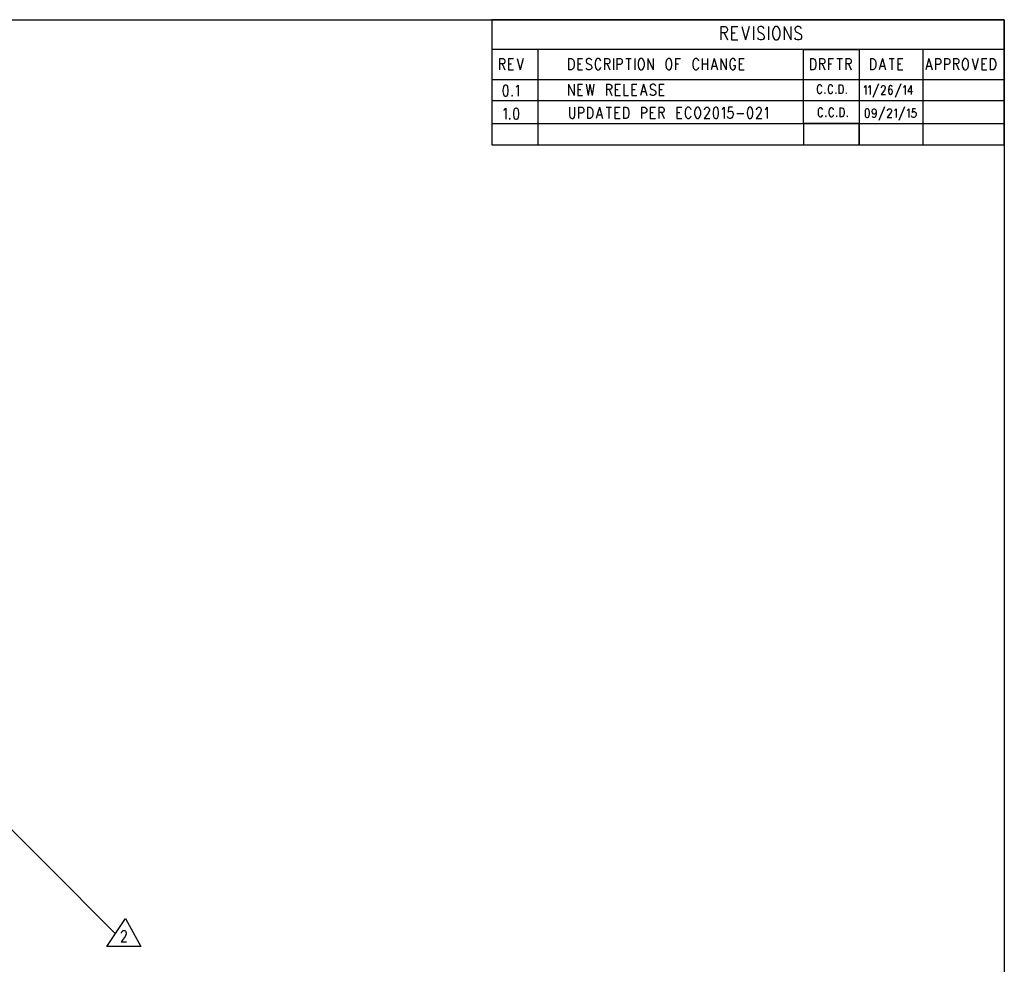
# Model space of a CAD drawing. Extents: x 11.9 to 28.1, y 10.8 to 21.2.
# Tile 33 of 33: x 22.3 to 28.1, y 15.7 to 21.2. Entities that reach past the tile are written whole.
import ezdxf

# ---------------------------------------------------------------- set-up
doc = ezdxf.new("R2010")
doc.units = 0
doc.header["$MEASUREMENT"] = 0
doc.layers.add('LAYNR1', color=2, linetype='Continuous')

msp = doc.modelspace()

# ---------------------------------------------------------------- linework, layer by layer
at = {"layer": 'LAYNR1'}
for points in [[(11.892, 21.199), (28.093, 21.199)], [(28.093, 21.199), (25.093, 21.199)], [(25.093, 21.199), (25.093, 20.466)], [(26.434, 21.159), (26.434, 21.081)], [(26.434, 21.159), (26.458, 21.159)], [(26.458, 21.159), (26.466, 21.156)], [(26.496, 21.159), (26.496, 21.081)], [(26.496, 21.159), (26.532, 21.159)], [(26.556, 21.159), (26.578, 21.081)], [(26.6, 21.159), (26.578, 21.081)], [(26.624, 21.159), (26.624, 21.081)], [(26.663, 21.159), (26.654, 21.156)], [(26.674, 21.159), (26.663, 21.159)], [(26.682, 21.156), (26.674, 21.159)], [(26.712, 21.159), (26.712, 21.081)], [(26.753, 21.159), (26.747, 21.156)], [(26.764, 21.159), (26.753, 21.159)], [(26.769, 21.156), (26.764, 21.159)], [(26.804, 21.159), (26.804, 21.081)], [(26.804, 21.159), (26.843, 21.081)], [(26.843, 21.159), (26.843, 21.081)], [(26.881, 21.159), (26.873, 21.156)], [(26.892, 21.159), (26.881, 21.159)], [(26.9, 21.156), (26.892, 21.159)], [(28.093, 21.199), (28.093, 10.799)], [(28.093, 20.466), (28.093, 21.199)], [(26.458, 21.122), (26.434, 21.122)], [(26.453, 21.122), (26.472, 21.081)], [(26.466, 21.126), (26.458, 21.122)], [(26.466, 21.156), (26.469, 21.152)], [(26.469, 21.129), (26.466, 21.126)], [(26.469, 21.152), (26.472, 21.144)], [(26.472, 21.137), (26.469, 21.129)], [(26.472, 21.144), (26.472, 21.137)], [(26.496, 21.122), (26.518, 21.122)], [(26.654, 21.156), (26.649, 21.148)], [(26.649, 21.148), (26.649, 21.141)], [(26.649, 21.141), (26.652, 21.133)], [(26.652, 21.133), (26.654, 21.129)], [(26.654, 21.129), (26.66, 21.126)], [(26.66, 21.126), (26.676, 21.118)], [(26.676, 21.118), (26.682, 21.114)], [(26.687, 21.148), (26.682, 21.156)], [(26.682, 21.114), (26.684, 21.111)], [(26.684, 21.111), (26.687, 21.103)], [(26.687, 21.103), (26.687, 21.092)], [(26.739, 21.141), (26.736, 21.129)], [(26.736, 21.129), (26.736, 21.111)], [(26.736, 21.111), (26.739, 21.099)], [(26.742, 21.148), (26.739, 21.141)], [(26.747, 21.156), (26.742, 21.148)], [(26.774, 21.148), (26.769, 21.156)], [(26.777, 21.141), (26.774, 21.148)], [(26.78, 21.129), (26.777, 21.141)], [(26.777, 21.099), (26.78, 21.111)], [(26.78, 21.111), (26.78, 21.129)], [(26.873, 21.156), (26.867, 21.148)], [(26.867, 21.148), (26.867, 21.141)], [(26.867, 21.141), (26.87, 21.133)], [(26.87, 21.133), (26.873, 21.129)], [(26.873, 21.129), (26.878, 21.126)], [(26.878, 21.126), (26.894, 21.118)], [(26.894, 21.118), (26.9, 21.114)], [(26.905, 21.148), (26.9, 21.156)], [(26.9, 21.114), (26.903, 21.111)], [(26.903, 21.111), (26.905, 21.103)], [(26.905, 21.103), (26.905, 21.092)], [(26.496, 21.081), (26.532, 21.081)], [(26.654, 21.084), (26.649, 21.092)], [(26.663, 21.081), (26.654, 21.084)], [(26.674, 21.081), (26.663, 21.081)], [(26.682, 21.084), (26.674, 21.081)], [(26.687, 21.092), (26.682, 21.084)], [(26.739, 21.099), (26.742, 21.092)], [(26.742, 21.092), (26.747, 21.084)], [(26.747, 21.084), (26.753, 21.081)], [(26.753, 21.081), (26.764, 21.081)], [(26.764, 21.081), (26.769, 21.084)], [(26.769, 21.084), (26.774, 21.092)], [(26.774, 21.092), (26.777, 21.099)], [(26.873, 21.084), (26.867, 21.092)], [(26.881, 21.081), (26.873, 21.084)], [(26.892, 21.081), (26.881, 21.081)], [(26.9, 21.084), (26.892, 21.081)], [(26.905, 21.092), (26.9, 21.084)], [(28.093, 21.024), (25.093, 21.024)], [(25.093, 21.024), (25.093, 20.849)], [(25.389, 21.024), (25.362, 21.024)], [(25.362, 21.024), (25.362, 20.591)], [(25.362, 21.024), (25.362, 20.466)], [(26.917, 20.591), (26.917, 21.024)], [(26.917, 21.024), (27.243, 21.024)], [(27.243, 21.024), (27.243, 20.466)], [(27.618, 20.466), (27.618, 21.024)], [(28.093, 20.599), (28.093, 21.024)], [(25.138, 20.971), (25.138, 20.906)], [(25.138, 20.971), (25.158, 20.971), (25.165, 20.968)], [(25.165, 20.943), (25.158, 20.94), (25.138, 20.94)], [(25.153, 20.94), (25.169, 20.906)], [(25.165, 20.968), (25.167, 20.965), (25.169, 20.959), (25.169, 20.952), (25.167, 20.946), (25.165, 20.943)], [(25.19, 20.971), (25.19, 20.906)], [(25.19, 20.971), (25.219, 20.971)], [(25.19, 20.94), (25.208, 20.94)], [(25.24, 20.971), (25.258, 20.906)], [(25.276, 20.971), (25.258, 20.906)], [(25.542, 20.971), (25.542, 20.906)], [(25.542, 20.971), (25.558, 20.971), (25.565, 20.968)], [(25.574, 20.931), (25.572, 20.921), (25.57, 20.915), (25.565, 20.909), (25.558, 20.906)], [(25.565, 20.968), (25.57, 20.962)], [(25.57, 20.962), (25.572, 20.956)], [(25.572, 20.956), (25.574, 20.946), (25.574, 20.931)], [(25.595, 20.971), (25.595, 20.906)], [(25.595, 20.971), (25.624, 20.971)], [(25.595, 20.94), (25.613, 20.94)], [(25.649, 20.968), (25.645, 20.962)], [(25.645, 20.962), (25.645, 20.956)], [(25.645, 20.956), (25.647, 20.949)], [(25.647, 20.949), (25.649, 20.946), (25.654, 20.943)], [(25.672, 20.968), (25.665, 20.971), (25.656, 20.971), (25.649, 20.968)], [(25.654, 20.943), (25.667, 20.937)], [(25.667, 20.937), (25.672, 20.934), (25.674, 20.931)], [(25.677, 20.962), (25.672, 20.968)], [(25.674, 20.931), (25.677, 20.924)], [(25.699, 20.956), (25.697, 20.946), (25.697, 20.931)], [(25.697, 20.931), (25.699, 20.921), (25.702, 20.915), (25.706, 20.909), (25.711, 20.906)], [(25.702, 20.962), (25.699, 20.956)], [(25.706, 20.968), (25.702, 20.962)], [(25.724, 20.968), (25.72, 20.971), (25.711, 20.971), (25.706, 20.968)], [(25.729, 20.962), (25.724, 20.968)], [(25.731, 20.956), (25.729, 20.962)], [(25.752, 20.971), (25.752, 20.906)], [(25.752, 20.971), (25.772, 20.971), (25.779, 20.968)], [(25.779, 20.943), (25.772, 20.94), (25.752, 20.94)], [(25.767, 20.94), (25.783, 20.906)], [(25.779, 20.968), (25.781, 20.965), (25.783, 20.959), (25.783, 20.952), (25.781, 20.946), (25.779, 20.943)], [(25.804, 20.971), (25.804, 20.906)], [(25.824, 20.971), (25.824, 20.906)], [(25.824, 20.971), (25.845, 20.971), (25.852, 20.968)], [(25.845, 20.937), (25.824, 20.937)], [(25.854, 20.943), (25.852, 20.94), (25.845, 20.937)], [(25.852, 20.968), (25.854, 20.965), (25.856, 20.959), (25.856, 20.949)], [(25.856, 20.949), (25.854, 20.943)], [(25.877, 20.971), (25.908, 20.971)], [(25.892, 20.971), (25.892, 20.906)], [(25.929, 20.971), (25.929, 20.906)], [(25.952, 20.956), (25.949, 20.946), (25.949, 20.931)], [(25.949, 20.931), (25.952, 20.921), (25.954, 20.915), (25.958, 20.909), (25.963, 20.906)], [(25.954, 20.962), (25.952, 20.956)], [(25.958, 20.968), (25.954, 20.962)], [(25.963, 20.971), (25.958, 20.968)], [(25.977, 20.968), (25.972, 20.971), (25.963, 20.971)], [(25.972, 20.906), (25.977, 20.909), (25.981, 20.915), (25.983, 20.921), (25.986, 20.931)], [(25.981, 20.962), (25.977, 20.968)], [(25.983, 20.956), (25.981, 20.962)], [(25.986, 20.931), (25.986, 20.946), (25.983, 20.956)], [(26.006, 20.971), (26.006, 20.906)], [(26.006, 20.971), (26.038, 20.906)], [(26.038, 20.971), (26.038, 20.906)], [(26.113, 20.956), (26.111, 20.946), (26.111, 20.931)], [(26.111, 20.931), (26.113, 20.921), (26.115, 20.915), (26.12, 20.909), (26.124, 20.906)], [(26.115, 20.962), (26.113, 20.956)], [(26.12, 20.968), (26.115, 20.962)], [(26.124, 20.971), (26.12, 20.968)], [(26.138, 20.968), (26.133, 20.971), (26.124, 20.971)], [(26.133, 20.906), (26.138, 20.909), (26.142, 20.915), (26.145, 20.921), (26.147, 20.931)], [(26.142, 20.962), (26.138, 20.968)], [(26.145, 20.956), (26.142, 20.962)], [(26.147, 20.931), (26.147, 20.946), (26.145, 20.956)], [(26.167, 20.971), (26.167, 20.906)], [(26.167, 20.971), (26.197, 20.971)], [(26.167, 20.94), (26.186, 20.94)], [(26.272, 20.956), (26.27, 20.946), (26.27, 20.931)], [(26.27, 20.931), (26.272, 20.921), (26.274, 20.915), (26.279, 20.909), (26.283, 20.906)], [(26.274, 20.962), (26.272, 20.956)], [(26.279, 20.968), (26.274, 20.962)], [(26.297, 20.968), (26.292, 20.971), (26.283, 20.971), (26.279, 20.968)], [(26.302, 20.962), (26.297, 20.968)], [(26.304, 20.956), (26.302, 20.962)], [(26.324, 20.971), (26.324, 20.906)], [(26.324, 20.94), (26.356, 20.94)], [(26.356, 20.971), (26.356, 20.906)], [(26.395, 20.971), (26.377, 20.906)], [(26.383, 20.927), (26.406, 20.927)], [(26.395, 20.971), (26.413, 20.906)], [(26.433, 20.971), (26.433, 20.906)], [(26.433, 20.971), (26.465, 20.906)], [(26.465, 20.971), (26.465, 20.906)], [(26.488, 20.956), (26.486, 20.946), (26.486, 20.931)], [(26.486, 20.931), (26.488, 20.921), (26.49, 20.915), (26.495, 20.909), (26.499, 20.906)], [(26.49, 20.962), (26.488, 20.956)], [(26.495, 20.968), (26.49, 20.962)], [(26.513, 20.968), (26.508, 20.971), (26.499, 20.971), (26.495, 20.968)], [(26.508, 20.906), (26.513, 20.909), (26.517, 20.915), (26.52, 20.921), (26.52, 20.931)], [(26.508, 20.931), (26.52, 20.931)], [(26.517, 20.962), (26.513, 20.968)], [(26.52, 20.956), (26.517, 20.962)], [(26.54, 20.971), (26.54, 20.906)], [(26.54, 20.971), (26.57, 20.971)], [(26.54, 20.94), (26.558, 20.94)], [(26.958, 20.971), (26.958, 20.906)], [(26.958, 20.971), (26.974, 20.971), (26.981, 20.968)], [(26.99, 20.931), (26.988, 20.921), (26.986, 20.915), (26.981, 20.909), (26.974, 20.906)], [(26.981, 20.968), (26.986, 20.962)], [(26.986, 20.962), (26.988, 20.956)], [(26.988, 20.956), (26.99, 20.946), (26.99, 20.931)], [(27.011, 20.971), (27.011, 20.906)], [(27.011, 20.971), (27.031, 20.971), (27.038, 20.968)], [(27.038, 20.943), (27.031, 20.94), (27.011, 20.94)], [(27.027, 20.94), (27.043, 20.906)], [(27.038, 20.968), (27.04, 20.965), (27.043, 20.959), (27.043, 20.952), (27.04, 20.946), (27.038, 20.943)], [(27.063, 20.971), (27.063, 20.906)], [(27.063, 20.971), (27.093, 20.971)], [(27.063, 20.94), (27.081, 20.94)], [(27.113, 20.971), (27.145, 20.971)], [(27.129, 20.971), (27.129, 20.906)], [(27.165, 20.971), (27.165, 20.906)], [(27.165, 20.971), (27.186, 20.971), (27.193, 20.968)], [(27.193, 20.943), (27.186, 20.94), (27.165, 20.94)], [(27.181, 20.94), (27.197, 20.906)], [(27.193, 20.968), (27.195, 20.965), (27.197, 20.959), (27.197, 20.952), (27.195, 20.946), (27.193, 20.943)], [(27.309, 20.971), (27.309, 20.906)], [(27.309, 20.971), (27.324, 20.971), (27.331, 20.968)], [(27.34, 20.931), (27.338, 20.921), (27.336, 20.915), (27.331, 20.909), (27.324, 20.906)], [(27.331, 20.968), (27.336, 20.962)], [(27.336, 20.962), (27.338, 20.956)], [(27.338, 20.956), (27.34, 20.946), (27.34, 20.931)], [(27.379, 20.971), (27.361, 20.906)], [(27.368, 20.927), (27.39, 20.927)], [(27.379, 20.971), (27.397, 20.906)], [(27.418, 20.971), (27.449, 20.971)], [(27.434, 20.971), (27.434, 20.906)], [(27.47, 20.971), (27.47, 20.906)], [(27.47, 20.971), (27.499, 20.971)], [(27.47, 20.94), (27.488, 20.94)], [(27.652, 20.971), (27.633, 20.906)], [(27.64, 20.927), (27.663, 20.927)], [(27.652, 20.971), (27.67, 20.906)], [(27.69, 20.971), (27.69, 20.906)], [(27.69, 20.971), (27.711, 20.971), (27.718, 20.968)], [(27.711, 20.937), (27.69, 20.937)], [(27.72, 20.943), (27.718, 20.94), (27.711, 20.937)], [(27.718, 20.968), (27.72, 20.965), (27.722, 20.959), (27.722, 20.949)], [(27.722, 20.949), (27.72, 20.943)], [(27.743, 20.971), (27.743, 20.906)], [(27.743, 20.971), (27.763, 20.971), (27.77, 20.968)], [(27.763, 20.937), (27.743, 20.937)], [(27.772, 20.943), (27.77, 20.94), (27.763, 20.937)], [(27.77, 20.968), (27.772, 20.965), (27.774, 20.959), (27.774, 20.949)], [(27.774, 20.949), (27.772, 20.943)], [(27.795, 20.971), (27.795, 20.906)], [(27.795, 20.971), (27.815, 20.971), (27.822, 20.968)], [(27.822, 20.943), (27.815, 20.94), (27.795, 20.94)], [(27.811, 20.94), (27.827, 20.906)], [(27.822, 20.968), (27.824, 20.965), (27.827, 20.959), (27.827, 20.952), (27.824, 20.946), (27.822, 20.943)], [(27.849, 20.956), (27.847, 20.946), (27.847, 20.931)], [(27.847, 20.931), (27.849, 20.921), (27.852, 20.915), (27.856, 20.909), (27.861, 20.906)], [(27.852, 20.962), (27.849, 20.956)], [(27.856, 20.968), (27.852, 20.962)], [(27.861, 20.971), (27.856, 20.968)], [(27.874, 20.968), (27.87, 20.971), (27.861, 20.971)], [(27.87, 20.906), (27.874, 20.909), (27.879, 20.915), (27.881, 20.921), (27.883, 20.931)], [(27.879, 20.962), (27.874, 20.968)], [(27.881, 20.956), (27.879, 20.962)], [(27.883, 20.931), (27.883, 20.946), (27.881, 20.956)], [(27.904, 20.971), (27.922, 20.906)], [(27.94, 20.971), (27.922, 20.906)], [(27.961, 20.971), (27.961, 20.906)], [(27.961, 20.971), (27.99, 20.971)], [(27.961, 20.94), (27.979, 20.94)], [(28.011, 20.971), (28.011, 20.906)], [(28.011, 20.971), (28.027, 20.971), (28.034, 20.968)], [(28.043, 20.931), (28.04, 20.921), (28.038, 20.915), (28.034, 20.909), (28.027, 20.906)], [(28.034, 20.968), (28.038, 20.962)], [(28.038, 20.962), (28.04, 20.956)], [(28.04, 20.956), (28.043, 20.946), (28.043, 20.931)], [(25.19, 20.906), (25.219, 20.906)], [(25.558, 20.906), (25.542, 20.906)], [(25.595, 20.906), (25.624, 20.906)], [(25.656, 20.906), (25.649, 20.909), (25.645, 20.915)], [(25.665, 20.906), (25.656, 20.906)], [(25.677, 20.924), (25.677, 20.915), (25.672, 20.909), (25.665, 20.906)], [(25.711, 20.906), (25.72, 20.906)], [(25.72, 20.906), (25.724, 20.909), (25.729, 20.915), (25.731, 20.921)], [(25.963, 20.906), (25.972, 20.906)], [(26.124, 20.906), (26.133, 20.906)], [(26.283, 20.906), (26.292, 20.906)], [(26.292, 20.906), (26.297, 20.909), (26.302, 20.915), (26.304, 20.921)], [(26.499, 20.906), (26.508, 20.906)], [(26.54, 20.906), (26.57, 20.906)], [(26.974, 20.906), (26.958, 20.906)], [(27.324, 20.906), (27.309, 20.906)], [(27.47, 20.906), (27.499, 20.906)], [(27.861, 20.906), (27.87, 20.906)], [(27.961, 20.906), (27.99, 20.906)], [(28.027, 20.906), (28.011, 20.906)], [(25.093, 20.849), (28.093, 20.849)], [(25.164, 20.813), (25.16, 20.804), (25.157, 20.788)], [(25.171, 20.816), (25.164, 20.813)], [(25.183, 20.813), (25.176, 20.816), (25.171, 20.816)], [(25.189, 20.788), (25.187, 20.804), (25.183, 20.813)], [(25.239, 20.807), (25.246, 20.816), (25.246, 20.751)], [(25.542, 20.821), (25.542, 20.756)], [(25.542, 20.821), (25.574, 20.756)], [(25.574, 20.821), (25.574, 20.756)], [(25.595, 20.821), (25.595, 20.756)], [(25.595, 20.821), (25.624, 20.821)], [(25.645, 20.821), (25.656, 20.756)], [(25.667, 20.821), (25.656, 20.756)], [(25.667, 20.821), (25.679, 20.756)], [(25.69, 20.821), (25.679, 20.756)], [(25.763, 20.821), (25.763, 20.756)], [(25.763, 20.821), (25.783, 20.821), (25.79, 20.818)], [(25.79, 20.818), (25.792, 20.815), (25.795, 20.809), (25.795, 20.802), (25.792, 20.796), (25.79, 20.793)], [(25.815, 20.821), (25.815, 20.756)], [(25.815, 20.821), (25.845, 20.821)], [(25.865, 20.821), (25.865, 20.756)], [(25.913, 20.821), (25.913, 20.756)], [(25.913, 20.821), (25.942, 20.821)], [(25.981, 20.821), (25.963, 20.756)], [(25.981, 20.821), (25.999, 20.756)], [(26.024, 20.818), (26.02, 20.812)], [(26.02, 20.812), (26.02, 20.806)], [(26.047, 20.818), (26.04, 20.821), (26.031, 20.821), (26.024, 20.818)], [(26.052, 20.812), (26.047, 20.818)], [(26.072, 20.821), (26.072, 20.756)], [(26.072, 20.821), (26.102, 20.821)], [(27.005, 20.816), (27.001, 20.811)], [(27.008, 20.818), (27.005, 20.816)], [(27.016, 20.818), (27.008, 20.818)], [(27.019, 20.816), (27.016, 20.818)], [(27.023, 20.811), (27.019, 20.816)], [(27.068, 20.816), (27.065, 20.811)], [(27.072, 20.818), (27.068, 20.816)], [(27.079, 20.818), (27.072, 20.818)], [(27.083, 20.816), (27.079, 20.818)], [(27.087, 20.811), (27.083, 20.816)], [(27.125, 20.818), (27.125, 20.766)], [(27.125, 20.818), (27.138, 20.818)], [(27.138, 20.818), (27.143, 20.816)], [(27.143, 20.816), (27.147, 20.811)], [(27.276, 20.806), (27.282, 20.813)], [(27.282, 20.813), (27.282, 20.761)], [(27.302, 20.806), (27.307, 20.813)], [(27.307, 20.813), (27.307, 20.761)], [(27.356, 20.823), (27.323, 20.743)], [(27.378, 20.811), (27.382, 20.813)], [(27.382, 20.813), (27.389, 20.813)], [(27.389, 20.813), (27.392, 20.811)], [(27.425, 20.813), (27.42, 20.811)], [(27.429, 20.813), (27.425, 20.813)], [(27.434, 20.811), (27.429, 20.813)], [(27.487, 20.823), (27.454, 20.743)], [(27.507, 20.806), (27.513, 20.813)], [(27.513, 20.813), (27.513, 20.761)], [(27.547, 20.813), (27.529, 20.778)], [(27.547, 20.813), (27.547, 20.761)], [(28.093, 20.849), (28.093, 20.724)], [(25.157, 20.788), (25.157, 20.779), (25.16, 20.763)], [(25.16, 20.763), (25.164, 20.754), (25.171, 20.751)], [(25.176, 20.751), (25.183, 20.754), (25.187, 20.763)], [(25.187, 20.763), (25.189, 20.779), (25.189, 20.788)], [(25.212, 20.757), (25.21, 20.754), (25.212, 20.751)], [(25.212, 20.751), (25.214, 20.754), (25.212, 20.757)], [(25.235, 20.804), (25.239, 20.807)], [(25.595, 20.79), (25.613, 20.79)], [(25.595, 20.756), (25.624, 20.756)], [(25.79, 20.793), (25.783, 20.79), (25.763, 20.79)], [(25.779, 20.79), (25.795, 20.756)], [(25.815, 20.79), (25.833, 20.79)], [(25.815, 20.756), (25.845, 20.756)], [(25.865, 20.756), (25.892, 20.756)], [(25.913, 20.79), (25.931, 20.79)], [(25.913, 20.756), (25.942, 20.756)], [(25.97, 20.778), (25.993, 20.778)], [(26.02, 20.806), (26.022, 20.799)], [(26.031, 20.756), (26.024, 20.759), (26.02, 20.765)], [(26.022, 20.799), (26.024, 20.796), (26.029, 20.793)], [(26.029, 20.793), (26.042, 20.787)], [(26.04, 20.756), (26.031, 20.756)], [(26.052, 20.774), (26.052, 20.765), (26.047, 20.759), (26.04, 20.756)], [(26.042, 20.787), (26.047, 20.784), (26.049, 20.781)], [(26.049, 20.781), (26.052, 20.774)], [(26.072, 20.79), (26.09, 20.79)], [(26.072, 20.756), (26.102, 20.756)], [(26.999, 20.806), (26.997, 20.798)], [(26.997, 20.798), (26.997, 20.786)], [(26.997, 20.786), (26.999, 20.778)], [(27.001, 20.811), (26.999, 20.806)], [(26.999, 20.778), (27.001, 20.773)], [(27.001, 20.773), (27.005, 20.768)], [(27.005, 20.768), (27.008, 20.766)], [(27.008, 20.766), (27.016, 20.766)], [(27.016, 20.766), (27.019, 20.768)], [(27.019, 20.768), (27.023, 20.773)], [(27.025, 20.806), (27.023, 20.811)], [(27.023, 20.773), (27.025, 20.778)], [(27.043, 20.771), (27.041, 20.768)], [(27.041, 20.768), (27.043, 20.766)], [(27.045, 20.768), (27.043, 20.771)], [(27.043, 20.766), (27.045, 20.768)], [(27.063, 20.806), (27.061, 20.798)], [(27.061, 20.798), (27.061, 20.786)], [(27.061, 20.786), (27.063, 20.778)], [(27.065, 20.811), (27.063, 20.806)], [(27.063, 20.778), (27.065, 20.773)], [(27.065, 20.773), (27.068, 20.768)], [(27.068, 20.768), (27.072, 20.766)], [(27.072, 20.766), (27.079, 20.766)], [(27.079, 20.766), (27.083, 20.768)], [(27.083, 20.768), (27.087, 20.773)], [(27.088, 20.806), (27.087, 20.811)], [(27.087, 20.773), (27.088, 20.778)], [(27.107, 20.771), (27.105, 20.768)], [(27.105, 20.768), (27.107, 20.766)], [(27.108, 20.768), (27.107, 20.771)], [(27.107, 20.766), (27.108, 20.768)], [(27.138, 20.766), (27.125, 20.766)], [(27.143, 20.768), (27.138, 20.766)], [(27.147, 20.773), (27.143, 20.768)], [(27.147, 20.811), (27.148, 20.806)], [(27.148, 20.778), (27.147, 20.773)], [(27.148, 20.806), (27.15, 20.798)], [(27.15, 20.786), (27.148, 20.778)], [(27.15, 20.798), (27.15, 20.786)], [(27.168, 20.771), (27.167, 20.768)], [(27.167, 20.768), (27.168, 20.766)], [(27.17, 20.768), (27.168, 20.771)], [(27.168, 20.766), (27.17, 20.768)], [(27.272, 20.803), (27.276, 20.806)], [(27.298, 20.803), (27.302, 20.806)], [(27.391, 20.786), (27.372, 20.761)], [(27.372, 20.761), (27.398, 20.761)], [(27.374, 20.803), (27.376, 20.808)], [(27.374, 20.801), (27.374, 20.803)], [(27.376, 20.808), (27.378, 20.811)], [(27.394, 20.793), (27.391, 20.786)], [(27.392, 20.811), (27.394, 20.808)], [(27.394, 20.808), (27.396, 20.803)], [(27.396, 20.798), (27.394, 20.793)], [(27.396, 20.803), (27.396, 20.798)], [(27.416, 20.803), (27.414, 20.791)], [(27.414, 20.791), (27.414, 20.778)], [(27.416, 20.786), (27.414, 20.778)], [(27.414, 20.778), (27.416, 20.768)], [(27.42, 20.811), (27.416, 20.803)], [(27.42, 20.791), (27.416, 20.786)], [(27.416, 20.768), (27.42, 20.763)], [(27.425, 20.793), (27.42, 20.791)], [(27.42, 20.763), (27.425, 20.761)], [(27.427, 20.793), (27.425, 20.793)], [(27.425, 20.761), (27.427, 20.761)], [(27.433, 20.791), (27.427, 20.793)], [(27.427, 20.761), (27.433, 20.763)], [(27.436, 20.786), (27.433, 20.791)], [(27.433, 20.763), (27.436, 20.768)], [(27.436, 20.806), (27.434, 20.811)], [(27.438, 20.778), (27.436, 20.786)], [(27.436, 20.768), (27.438, 20.776)], [(27.438, 20.776), (27.438, 20.778)], [(27.503, 20.803), (27.507, 20.806)], [(27.529, 20.778), (27.556, 20.778)], [(28.093, 20.724), (25.093, 20.724)], [(25.093, 20.724), (25.093, 20.591)], [(25.171, 20.751), (25.176, 20.751)], [(25.163, 20.669), (25.167, 20.672)], [(25.167, 20.672), (25.174, 20.681), (25.174, 20.616)], [(25.226, 20.678), (25.222, 20.669), (25.219, 20.653)], [(25.219, 20.653), (25.219, 20.644), (25.222, 20.628)], [(25.233, 20.681), (25.226, 20.678)], [(25.244, 20.678), (25.237, 20.681), (25.233, 20.681)], [(25.251, 20.653), (25.249, 20.669), (25.244, 20.678)], [(25.249, 20.628), (25.251, 20.644), (25.251, 20.653)], [(25.548, 20.686), (25.548, 20.639)], [(25.548, 20.639), (25.55, 20.63), (25.554, 20.624), (25.561, 20.621)], [(25.566, 20.621), (25.573, 20.624), (25.577, 20.63), (25.579, 20.639)], [(25.579, 20.639), (25.579, 20.686)], [(25.6, 20.686), (25.6, 20.621)], [(25.6, 20.686), (25.62, 20.686), (25.627, 20.683)], [(25.62, 20.652), (25.6, 20.652)], [(25.629, 20.658), (25.627, 20.655), (25.62, 20.652)], [(25.627, 20.683), (25.629, 20.68), (25.632, 20.674), (25.632, 20.664)], [(25.632, 20.664), (25.629, 20.658)], [(25.652, 20.686), (25.652, 20.621)], [(25.652, 20.686), (25.668, 20.686), (25.675, 20.683)], [(25.684, 20.646), (25.682, 20.636), (25.679, 20.63), (25.675, 20.624), (25.668, 20.621)], [(25.675, 20.683), (25.679, 20.677)], [(25.679, 20.677), (25.682, 20.671)], [(25.682, 20.671), (25.684, 20.661), (25.684, 20.646)], [(25.722, 20.686), (25.704, 20.621)], [(25.711, 20.642), (25.734, 20.642)], [(25.722, 20.686), (25.741, 20.621)], [(25.761, 20.686), (25.793, 20.686)], [(25.777, 20.686), (25.777, 20.621)], [(25.813, 20.686), (25.813, 20.621)], [(25.813, 20.686), (25.843, 20.686)], [(25.813, 20.655), (25.832, 20.655)], [(25.863, 20.686), (25.863, 20.621)], [(25.863, 20.686), (25.879, 20.686), (25.886, 20.683)], [(25.895, 20.646), (25.893, 20.636), (25.891, 20.63), (25.886, 20.624), (25.879, 20.621)], [(25.886, 20.683), (25.891, 20.677)], [(25.891, 20.677), (25.893, 20.671)], [(25.893, 20.671), (25.895, 20.661), (25.895, 20.646)], [(25.968, 20.686), (25.968, 20.621)], [(25.968, 20.686), (25.988, 20.686), (25.995, 20.683)], [(25.988, 20.652), (25.968, 20.652)], [(25.997, 20.658), (25.995, 20.655), (25.988, 20.652)], [(25.995, 20.683), (25.997, 20.68), (26, 20.674), (26, 20.664)], [(26, 20.664), (25.997, 20.658)], [(26.02, 20.686), (26.02, 20.621)], [(26.02, 20.686), (26.05, 20.686)], [(26.02, 20.655), (26.038, 20.655)], [(26.07, 20.686), (26.07, 20.621)], [(26.07, 20.686), (26.091, 20.686), (26.097, 20.683)], [(26.097, 20.658), (26.091, 20.655), (26.07, 20.655)], [(26.086, 20.655), (26.102, 20.621)], [(26.097, 20.683), (26.1, 20.68), (26.102, 20.674), (26.102, 20.667), (26.1, 20.661), (26.097, 20.658)], [(26.175, 20.686), (26.175, 20.621)], [(26.175, 20.686), (26.204, 20.686)], [(26.175, 20.655), (26.193, 20.655)], [(26.227, 20.671), (26.225, 20.661), (26.225, 20.646)], [(26.225, 20.646), (26.227, 20.636), (26.229, 20.63), (26.234, 20.624), (26.238, 20.621)], [(26.229, 20.677), (26.227, 20.671)], [(26.234, 20.683), (26.229, 20.677)], [(26.252, 20.683), (26.247, 20.686), (26.238, 20.686), (26.234, 20.683)], [(26.257, 20.677), (26.252, 20.683)], [(26.259, 20.671), (26.257, 20.677)], [(26.282, 20.671), (26.279, 20.661), (26.279, 20.646)], [(26.279, 20.646), (26.282, 20.636), (26.284, 20.63), (26.288, 20.624), (26.293, 20.621)], [(26.284, 20.677), (26.282, 20.671)], [(26.288, 20.683), (26.284, 20.677)], [(26.293, 20.686), (26.288, 20.683)], [(26.307, 20.683), (26.302, 20.686), (26.293, 20.686)], [(26.302, 20.621), (26.307, 20.624), (26.311, 20.63), (26.313, 20.636), (26.316, 20.646)], [(26.311, 20.677), (26.307, 20.683)], [(26.313, 20.671), (26.311, 20.677)], [(26.316, 20.646), (26.316, 20.661), (26.313, 20.671)], [(26.359, 20.652), (26.336, 20.621)], [(26.338, 20.671), (26.338, 20.674), (26.341, 20.68), (26.343, 20.683)], [(26.343, 20.683), (26.347, 20.686), (26.357, 20.686), (26.361, 20.683)], [(26.361, 20.683), (26.363, 20.68), (26.366, 20.674), (26.366, 20.667), (26.363, 20.661), (26.359, 20.652)], [(26.395, 20.683), (26.391, 20.674), (26.388, 20.658)], [(26.388, 20.658), (26.388, 20.649), (26.391, 20.633)], [(26.402, 20.686), (26.395, 20.683)], [(26.413, 20.683), (26.407, 20.686), (26.402, 20.686)], [(26.42, 20.658), (26.418, 20.674), (26.413, 20.683)], [(26.418, 20.633), (26.42, 20.649), (26.42, 20.658)], [(26.441, 20.674), (26.445, 20.677)], [(26.445, 20.677), (26.452, 20.686), (26.452, 20.621)], [(26.502, 20.686), (26.479, 20.686), (26.477, 20.658)], [(26.477, 20.658), (26.479, 20.661), (26.486, 20.664)], [(26.486, 20.664), (26.493, 20.664)], [(26.504, 20.639), (26.502, 20.63), (26.497, 20.624), (26.491, 20.621)], [(26.493, 20.664), (26.5, 20.661), (26.504, 20.655), (26.507, 20.646)], [(26.507, 20.646), (26.504, 20.639)], [(26.527, 20.649), (26.568, 20.649)], [(26.595, 20.683), (26.591, 20.674), (26.588, 20.658)], [(26.588, 20.658), (26.588, 20.649), (26.591, 20.633)], [(26.602, 20.686), (26.595, 20.683)], [(26.613, 20.683), (26.607, 20.686), (26.602, 20.686)], [(26.62, 20.658), (26.618, 20.674), (26.613, 20.683)], [(26.618, 20.633), (26.62, 20.649), (26.62, 20.658)], [(26.663, 20.652), (26.641, 20.621)], [(26.643, 20.671), (26.643, 20.674), (26.645, 20.68), (26.647, 20.683)], [(26.647, 20.683), (26.652, 20.686), (26.661, 20.686), (26.666, 20.683)], [(26.666, 20.683), (26.668, 20.68), (26.67, 20.674), (26.67, 20.667), (26.668, 20.661), (26.663, 20.652)], [(26.693, 20.674), (26.698, 20.677)], [(26.698, 20.677), (26.704, 20.686), (26.704, 20.621)], [(27.004, 20.671), (27.003, 20.663)], [(27.003, 20.663), (27.003, 20.651)], [(27.003, 20.651), (27.004, 20.643)], [(27.006, 20.676), (27.004, 20.671)], [(27.004, 20.643), (27.006, 20.638)], [(27.01, 20.681), (27.006, 20.676)], [(27.013, 20.683), (27.01, 20.681)], [(27.021, 20.683), (27.013, 20.683)], [(27.024, 20.681), (27.021, 20.683)], [(27.028, 20.676), (27.024, 20.681)], [(27.03, 20.671), (27.028, 20.676)], [(27.028, 20.638), (27.03, 20.643)], [(27.068, 20.671), (27.066, 20.663)], [(27.066, 20.663), (27.066, 20.651)], [(27.066, 20.651), (27.068, 20.643)], [(27.07, 20.676), (27.068, 20.671)], [(27.068, 20.643), (27.07, 20.638)], [(27.073, 20.681), (27.07, 20.676)], [(27.077, 20.683), (27.073, 20.681)], [(27.084, 20.683), (27.077, 20.683)], [(27.088, 20.681), (27.084, 20.683)], [(27.092, 20.676), (27.088, 20.681)], [(27.093, 20.671), (27.092, 20.676)], [(27.092, 20.638), (27.093, 20.643)], [(27.13, 20.683), (27.13, 20.631)], [(27.13, 20.683), (27.142, 20.683)], [(27.142, 20.683), (27.148, 20.681)], [(27.148, 20.681), (27.152, 20.676)], [(27.152, 20.676), (27.153, 20.671)], [(27.153, 20.643), (27.152, 20.638)], [(27.153, 20.671), (27.155, 20.663)], [(27.155, 20.651), (27.153, 20.643)], [(27.155, 20.663), (27.155, 20.651)], [(27.279, 20.668), (27.278, 20.656)], [(27.278, 20.656), (27.278, 20.648)], [(27.278, 20.648), (27.279, 20.636)], [(27.283, 20.676), (27.279, 20.668)], [(27.288, 20.678), (27.283, 20.676)], [(27.292, 20.678), (27.288, 20.678)], [(27.298, 20.676), (27.292, 20.678)], [(27.301, 20.668), (27.298, 20.676)], [(27.303, 20.656), (27.301, 20.668)], [(27.301, 20.636), (27.303, 20.648)], [(27.303, 20.648), (27.303, 20.656)], [(27.319, 20.663), (27.321, 20.671)], [(27.319, 20.661), (27.319, 20.663)], [(27.321, 20.653), (27.319, 20.661)], [(27.321, 20.671), (27.325, 20.676)], [(27.325, 20.648), (27.321, 20.653)], [(27.325, 20.676), (27.33, 20.678)], [(27.33, 20.646), (27.325, 20.648)], [(27.33, 20.678), (27.332, 20.678)], [(27.332, 20.646), (27.33, 20.646)], [(27.332, 20.678), (27.337, 20.676)], [(27.337, 20.648), (27.332, 20.646)], [(27.337, 20.676), (27.341, 20.671)], [(27.341, 20.653), (27.337, 20.648)], [(27.341, 20.671), (27.343, 20.661)], [(27.343, 20.661), (27.341, 20.653)], [(27.343, 20.648), (27.341, 20.636)], [(27.343, 20.661), (27.343, 20.648)], [(27.392, 20.688), (27.359, 20.608)], [(27.427, 20.651), (27.408, 20.626)], [(27.41, 20.668), (27.412, 20.673)], [(27.41, 20.666), (27.41, 20.668)], [(27.412, 20.673), (27.414, 20.676)], [(27.414, 20.676), (27.417, 20.678)], [(27.417, 20.678), (27.425, 20.678)], [(27.425, 20.678), (27.428, 20.676)], [(27.43, 20.658), (27.427, 20.651)], [(27.428, 20.676), (27.43, 20.673)], [(27.43, 20.673), (27.432, 20.668)], [(27.432, 20.663), (27.43, 20.658)], [(27.432, 20.668), (27.432, 20.663)], [(27.45, 20.668), (27.454, 20.671)], [(27.454, 20.671), (27.459, 20.678)], [(27.459, 20.678), (27.459, 20.626)], [(27.508, 20.688), (27.476, 20.608)], [(27.525, 20.668), (27.528, 20.671)], [(27.528, 20.671), (27.534, 20.678)], [(27.534, 20.678), (27.534, 20.626)], [(27.556, 20.678), (27.554, 20.656)], [(27.554, 20.656), (27.556, 20.658)], [(27.574, 20.678), (27.556, 20.678)], [(27.556, 20.658), (27.561, 20.661)], [(27.561, 20.661), (27.567, 20.661)], [(27.567, 20.661), (27.572, 20.658)], [(27.572, 20.658), (27.576, 20.653)], [(27.576, 20.641), (27.574, 20.633)], [(27.576, 20.653), (27.577, 20.646)], [(27.577, 20.646), (27.576, 20.641)], [(25.093, 20.591), (28.088, 20.591)], [(25.197, 20.622), (25.194, 20.619), (25.197, 20.616)], [(25.197, 20.616), (25.199, 20.619), (25.197, 20.622)], [(25.222, 20.628), (25.226, 20.619), (25.233, 20.616)], [(25.233, 20.616), (25.237, 20.616)], [(25.237, 20.616), (25.244, 20.619), (25.249, 20.628)], [(25.362, 20.591), (26.917, 20.591)], [(25.561, 20.621), (25.566, 20.621)], [(25.668, 20.621), (25.652, 20.621)], [(25.813, 20.621), (25.843, 20.621)], [(25.879, 20.621), (25.863, 20.621)], [(26.02, 20.621), (26.05, 20.621)], [(26.175, 20.621), (26.204, 20.621)], [(26.238, 20.621), (26.247, 20.621)], [(26.247, 20.621), (26.252, 20.624), (26.257, 20.63), (26.259, 20.636)], [(26.293, 20.621), (26.302, 20.621)], [(26.336, 20.621), (26.368, 20.621)], [(26.391, 20.633), (26.395, 20.624), (26.402, 20.621)], [(26.402, 20.621), (26.407, 20.621)], [(26.407, 20.621), (26.413, 20.624), (26.418, 20.633)], [(26.475, 20.627), (26.472, 20.633)], [(26.484, 20.621), (26.477, 20.624), (26.475, 20.627)], [(26.491, 20.621), (26.484, 20.621)], [(26.591, 20.633), (26.595, 20.624), (26.602, 20.621)], [(26.602, 20.621), (26.607, 20.621)], [(26.607, 20.621), (26.613, 20.624), (26.618, 20.633)], [(26.641, 20.621), (26.673, 20.621)], [(26.917, 20.591), (26.917, 20.466)], [(27.243, 20.591), (26.917, 20.591)], [(27.006, 20.638), (27.01, 20.633)], [(27.01, 20.633), (27.013, 20.631)], [(27.013, 20.631), (27.021, 20.631)], [(27.021, 20.631), (27.024, 20.633)], [(27.024, 20.633), (27.028, 20.638)], [(27.048, 20.636), (27.046, 20.633)], [(27.046, 20.633), (27.048, 20.631)], [(27.05, 20.633), (27.048, 20.636)], [(27.048, 20.631), (27.05, 20.633)], [(27.07, 20.638), (27.073, 20.633)], [(27.073, 20.633), (27.077, 20.631)], [(27.077, 20.631), (27.084, 20.631)], [(27.084, 20.631), (27.088, 20.633)], [(27.088, 20.633), (27.092, 20.638)], [(27.112, 20.636), (27.11, 20.633)], [(27.11, 20.633), (27.112, 20.631)], [(27.113, 20.633), (27.112, 20.636)], [(27.112, 20.631), (27.113, 20.633)], [(27.142, 20.631), (27.13, 20.631)], [(27.148, 20.633), (27.142, 20.631)], [(27.152, 20.638), (27.148, 20.633)], [(27.173, 20.636), (27.172, 20.633)], [(27.172, 20.633), (27.173, 20.631)], [(27.175, 20.633), (27.173, 20.636)], [(27.173, 20.631), (27.175, 20.633)], [(27.243, 20.466), (27.243, 20.591)], [(27.279, 20.636), (27.283, 20.628)], [(27.283, 20.628), (27.288, 20.626)], [(27.288, 20.626), (27.292, 20.626)], [(27.292, 20.626), (27.298, 20.628)], [(27.298, 20.628), (27.301, 20.636)], [(27.323, 20.628), (27.321, 20.633)], [(27.328, 20.626), (27.323, 20.628)], [(27.332, 20.626), (27.328, 20.626)], [(27.337, 20.628), (27.332, 20.626)], [(27.341, 20.636), (27.337, 20.628)], [(27.408, 20.626), (27.434, 20.626)], [(27.552, 20.631), (27.55, 20.636)], [(27.554, 20.628), (27.552, 20.631)], [(27.559, 20.626), (27.554, 20.628)], [(27.565, 20.626), (27.559, 20.626)], [(27.57, 20.628), (27.565, 20.626)], [(27.574, 20.633), (27.57, 20.628)], [(25.093, 20.466), (28.093, 20.466)], [(26.917, 20.466), (27.243, 20.466)], [(27.243, 20.466), (27.618, 20.466)], [(22.077, 16.661), (22.888, 15.848)], [(22.925, 15.851), (22.925, 15.854), (22.927, 15.86), (22.929, 15.863)], [(22.929, 15.863), (22.934, 15.866), (22.943, 15.866), (22.948, 15.863)], [(22.948, 15.863), (22.95, 15.86), (22.952, 15.854), (22.952, 15.847), (22.95, 15.841), (22.945, 15.832)], [(22.945, 15.832), (22.923, 15.801)], [(22.923, 15.801), (22.954, 15.801)]]:
    msp.add_lwpolyline(points, dxfattribs=at)
msp.add_lwpolyline([(22.948, 15.938), (23.038, 15.773), (22.838, 15.773), (22.948, 15.938)], close=True, dxfattribs=at)

doc.saveas('drawing.dxf')
